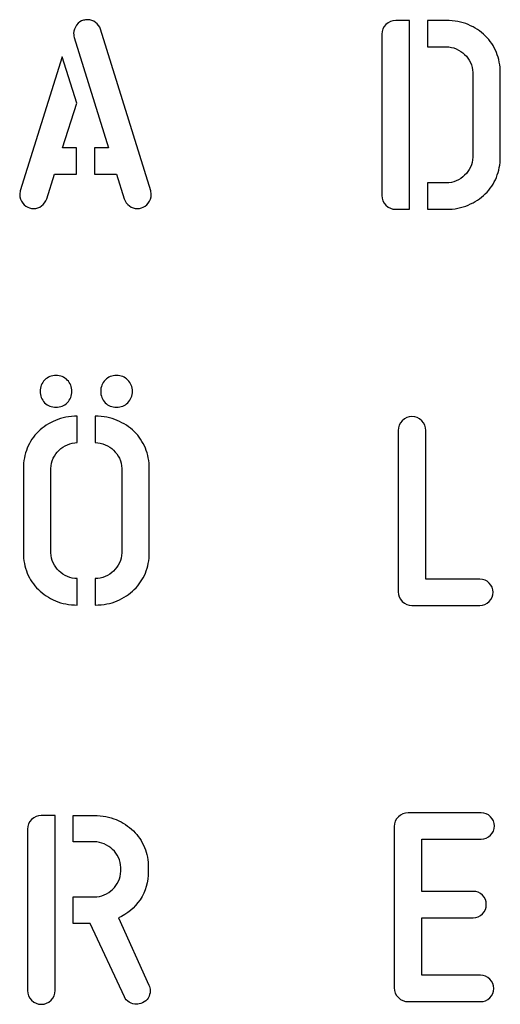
# Model space of a CAD drawing. Header units: millimetres. Extents: x -145 to 145, y -187 to 145.
# Tile 10 of 31: x 6 to 28, y -108 to -61. Entities that reach past the tile are written whole.
import ezdxf

# ---------------------------------------------------------------- set-up
doc = ezdxf.new("R2010")
doc.units = ezdxf.units.MM
doc.header["$MEASUREMENT"] = 0
doc.layers.add('Ebene 1', color=7, linetype='Continuous')

msp = doc.modelspace()

# ---------------------------------------------------------------- linework, layer by layer
at = {"layer": 'Ebene 1', "color": 1}
for points, knots in [([(11.9446, -69.2861), (11.9634, -69.3614), (11.9728, -69.4226), (11.9728, -69.4696), (11.9728, -69.4696), (11.9728, -69.6107), (11.9258, -69.7424), (11.8317, -69.8647), (11.8317, -69.8647), (11.7376, -69.987), (11.6294, -70.0623), (11.5071, -70.0905), (11.5071, -70.0905), (11.4507, -70.1093), (11.3848, -70.1187), (11.3096, -70.1187), (11.3096, -70.1187), (11.1779, -70.1187), (11.0556, -70.0764), (10.9427, -69.9917), (10.9427, -69.9917), (10.8298, -69.907), (10.7498, -69.7988), (10.7028, -69.6671), (10.7028, -69.6671), (10.7028, -69.6671), (10.3359, -68.4959), (10.3359, -68.4959), (10.3359, -68.4959), (10.3359, -68.4959), (9.3058, -68.4959), (9.3058, -68.4959), (9.3058, -68.4959), (9.3058, -68.4959), (9.3058, -67.2541), (9.3058, -67.2541), (9.3058, -67.2541), (9.3058, -67.2541), (9.9549, -67.2541), (9.9549, -67.2541), (9.9549, -67.2541), (9.9549, -67.2541), (8.3463, -62.0613), (8.3463, -62.0613), (8.3463, -62.0613), (8.3274, -61.986), (8.318, -61.9249), (8.318, -61.8778), (8.318, -61.8778), (8.318, -61.7367), (8.3651, -61.605), (8.4591, -61.4827), (8.4591, -61.4827), (8.5532, -61.3604), (8.6614, -61.2852), (8.7837, -61.2569), (8.7837, -61.2569), (8.8401, -61.2381), (8.906, -61.2287), (8.9813, -61.2287), (8.9813, -61.2287), (9.113, -61.2287), (9.2353, -61.271), (9.3481, -61.3557), (9.3481, -61.3557), (9.461, -61.4404), (9.541, -61.5486), (9.588, -61.6803), (9.588, -61.6803), (9.588, -61.6803), (11.9446, -69.2861), (11.9446, -69.2861)], [0, 0, 0, 0, 0.0555556, 0.0555556, 0.0555556, 0.0555556, 0.1111111, 0.1111111, 0.1111111, 0.1111111, 0.1666667, 0.1666667, 0.1666667, 0.1666667, 0.2222222, 0.2222222, 0.2222222, 0.2222222, 0.2777778, 0.2777778, 0.2777778, 0.2777778, 0.3333333, 0.3333333, 0.3333333, 0.3333333, 0.3888889, 0.3888889, 0.3888889, 0.3888889, 0.4444444, 0.4444444, 0.4444444, 0.4444444, 0.5, 0.5, 0.5, 0.5, 0.5555556, 0.5555556, 0.5555556, 0.5555556, 0.6111111, 0.6111111, 0.6111111, 0.6111111, 0.6666667, 0.6666667, 0.6666667, 0.6666667, 0.7222222, 0.7222222, 0.7222222, 0.7222222, 0.7777778, 0.7777778, 0.7777778, 0.7777778, 0.8333333, 0.8333333, 0.8333333, 0.8333333, 0.8888889, 0.8888889, 0.8888889, 0.8888889, 0.9444444, 0.9444444, 0.9444444, 0.9444444, 1, 1, 1, 1]), ([(24.1273, -70.1537), (24.1273, -70.1537), (23.4782, -70.1537), (23.4782, -70.1537), (23.4782, -70.1537), (23.2994, -70.1537), (23.1466, -70.0902), (23.0196, -69.9632), (23.0196, -69.9632), (22.8926, -69.8362), (22.8291, -69.6833), (22.8291, -69.5046), (22.8291, -69.5046), (22.8291, -69.5046), (22.8291, -61.9128), (22.8291, -61.9128), (22.8291, -61.9128), (22.8291, -61.7341), (22.8926, -61.5812), (23.0196, -61.4542), (23.0196, -61.4542), (23.1466, -61.3272), (23.2994, -61.2637), (23.4782, -61.2637), (23.4782, -61.2637), (23.4782, -61.2637), (24.1273, -61.2637), (24.1273, -61.2637), (24.1273, -61.2637), (24.1273, -61.2637), (24.1273, -70.1537), (24.1273, -70.1537)], [0, 0, 0, 0, 0.125, 0.125, 0.125, 0.125, 0.25, 0.25, 0.25, 0.25, 0.375, 0.375, 0.375, 0.375, 0.5, 0.5, 0.5, 0.5, 0.625, 0.625, 0.625, 0.625, 0.75, 0.75, 0.75, 0.75, 0.875, 0.875, 0.875, 0.875, 1, 1, 1, 1]), ([(24.974, -70.1537), (24.974, -70.1537), (24.974, -68.9119), (24.974, -68.9119), (24.974, -68.9119), (24.974, -68.9119), (25.863, -68.9119), (25.863, -68.9119), (25.863, -68.9119), (26.0229, -68.9119), (26.1781, -68.879), (26.3286, -68.8131), (26.3286, -68.8131), (26.4791, -68.7473), (26.6108, -68.6603), (26.7237, -68.5521), (26.7237, -68.5521), (26.8366, -68.4439), (26.9283, -68.3169), (26.9989, -68.1711), (26.9989, -68.1711), (27.0695, -68.0253), (27.1047, -67.8677), (27.1047, -67.6984), (27.1047, -67.6984), (27.1047, -67.6984), (27.1047, -63.719), (27.1047, -63.719), (27.1047, -63.719), (27.1047, -63.5497), (27.0695, -63.3921), (26.9989, -63.2463), (26.9989, -63.2463), (26.9283, -63.1005), (26.8366, -62.9735), (26.7237, -62.8653), (26.7237, -62.8653), (26.6108, -62.7571), (26.4791, -62.6701), (26.3286, -62.6043), (26.3286, -62.6043), (26.1781, -62.5384), (26.0229, -62.5055), (25.863, -62.5055), (25.863, -62.5055), (25.863, -62.5055), (24.974, -62.5055), (24.974, -62.5055), (24.974, -62.5055), (24.974, -62.5055), (24.974, -61.2637), (24.974, -61.2637), (24.974, -61.2637), (24.974, -61.2637), (25.863, -61.2637), (25.863, -61.2637), (25.863, -61.2637), (26.2392, -61.2637), (26.5826, -61.3296), (26.8931, -61.4613), (26.8931, -61.4613), (27.2035, -61.593), (27.4716, -61.7694), (27.6974, -61.9904), (27.6974, -61.9904), (27.9232, -62.2115), (28.0972, -62.4702), (28.2195, -62.7665), (28.2195, -62.7665), (28.3418, -63.0629), (28.403, -63.3804), (28.403, -63.719), (28.403, -63.719), (28.403, -63.719), (28.403, -67.6984), (28.403, -67.6984), (28.403, -67.6984), (28.403, -68.037), (28.3418, -68.3545), (28.2195, -68.6509), (28.2195, -68.6509), (28.0972, -68.9472), (27.9232, -69.2059), (27.6974, -69.427), (27.6974, -69.427), (27.4716, -69.6481), (27.2035, -69.8244), (26.8931, -69.9561), (26.8931, -69.9561), (26.5826, -70.0878), (26.2392, -70.1537), (25.863, -70.1537), (25.863, -70.1537), (25.863, -70.1537), (24.974, -70.1537), (24.974, -70.1537)], [0, 0, 0, 0, 0.0416667, 0.0416667, 0.0416667, 0.0416667, 0.0833333, 0.0833333, 0.0833333, 0.0833333, 0.125, 0.125, 0.125, 0.125, 0.1666667, 0.1666667, 0.1666667, 0.1666667, 0.2083333, 0.2083333, 0.2083333, 0.2083333, 0.25, 0.25, 0.25, 0.25, 0.2916667, 0.2916667, 0.2916667, 0.2916667, 0.3333333, 0.3333333, 0.3333333, 0.3333333, 0.375, 0.375, 0.375, 0.375, 0.4166667, 0.4166667, 0.4166667, 0.4166667, 0.4583333, 0.4583333, 0.4583333, 0.4583333, 0.5, 0.5, 0.5, 0.5, 0.5416667, 0.5416667, 0.5416667, 0.5416667, 0.5833333, 0.5833333, 0.5833333, 0.5833333, 0.625, 0.625, 0.625, 0.625, 0.6666667, 0.6666667, 0.6666667, 0.6666667, 0.7083333, 0.7083333, 0.7083333, 0.7083333, 0.75, 0.75, 0.75, 0.75, 0.7916667, 0.7916667, 0.7916667, 0.7916667, 0.8333333, 0.8333333, 0.8333333, 0.8333333, 0.875, 0.875, 0.875, 0.875, 0.9166667, 0.9166667, 0.9166667, 0.9166667, 0.9583333, 0.9583333, 0.9583333, 0.9583333, 1, 1, 1, 1]), ([(8.4733, -65.1516), (8.4733, -65.1516), (7.7959, -67.2541), (7.7959, -67.2541), (7.7959, -67.2541), (7.7959, -67.2541), (8.4591, -67.2541), (8.4591, -67.2541), (8.4591, -67.2541), (8.4591, -67.2541), (8.4591, -68.4959), (8.4591, -68.4959), (8.4591, -68.4959), (8.4591, -68.4959), (7.4149, -68.4959), (7.4149, -68.4959), (7.4149, -68.4959), (7.4149, -68.4959), (7.048, -69.6671), (7.048, -69.6671), (7.048, -69.6671), (7.001, -69.7988), (6.921, -69.907), (6.8081, -69.9917), (6.8081, -69.9917), (6.6953, -70.0764), (6.573, -70.1187), (6.4413, -70.1187), (6.4413, -70.1187), (6.366, -70.1187), (6.3001, -70.1093), (6.2437, -70.0905), (6.2437, -70.0905), (6.1214, -70.0623), (6.0132, -69.987), (5.9191, -69.8647), (5.9191, -69.8647), (5.8251, -69.7424), (5.778, -69.6107), (5.778, -69.4696), (5.778, -69.4696), (5.778, -69.4226), (5.7874, -69.3614), (5.8063, -69.2861), (5.8063, -69.2861), (5.8063, -69.2861), (7.7818, -62.9785), (7.7818, -62.9785), (7.7818, -62.9785), (7.7818, -62.9785), (8.4733, -65.1516), (8.4733, -65.1516)], [0, 0, 0, 0, 0.0769231, 0.0769231, 0.0769231, 0.0769231, 0.1538462, 0.1538462, 0.1538462, 0.1538462, 0.2307692, 0.2307692, 0.2307692, 0.2307692, 0.3076923, 0.3076923, 0.3076923, 0.3076923, 0.3846154, 0.3846154, 0.3846154, 0.3846154, 0.4615385, 0.4615385, 0.4615385, 0.4615385, 0.5384615, 0.5384615, 0.5384615, 0.5384615, 0.6153846, 0.6153846, 0.6153846, 0.6153846, 0.6923077, 0.6923077, 0.6923077, 0.6923077, 0.7692308, 0.7692308, 0.7692308, 0.7692308, 0.8461538, 0.8461538, 0.8461538, 0.8461538, 0.9230769, 0.9230769, 0.9230769, 0.9230769, 1, 1, 1, 1]), ([(6.7413, -78.7225), (6.7413, -78.5155), (6.8118, -78.3391), (6.9529, -78.1933), (6.9529, -78.1933), (7.0941, -78.0475), (7.2728, -77.9746), (7.4892, -77.9746), (7.4892, -77.9746), (7.6961, -77.9746), (7.8725, -78.0475), (8.0183, -78.1933), (8.0183, -78.1933), (8.1641, -78.3391), (8.2371, -78.5155), (8.2371, -78.7225), (8.2371, -78.7225), (8.2371, -78.9389), (8.1641, -79.1176), (8.0183, -79.2587), (8.0183, -79.2587), (7.8725, -79.3998), (7.6961, -79.4704), (7.4892, -79.4704), (7.4892, -79.4704), (7.2728, -79.4704), (7.0941, -79.3998), (6.9529, -79.2587), (6.9529, -79.2587), (6.8118, -79.1176), (6.7413, -78.9389), (6.7413, -78.7225)], [0, 0, 0, 0, 0.125, 0.125, 0.125, 0.125, 0.25, 0.25, 0.25, 0.25, 0.375, 0.375, 0.375, 0.375, 0.5, 0.5, 0.5, 0.5, 0.625, 0.625, 0.625, 0.625, 0.75, 0.75, 0.75, 0.75, 0.875, 0.875, 0.875, 0.875, 1, 1, 1, 1]), ([(9.5917, -78.7225), (9.5917, -78.5155), (9.6623, -78.3391), (9.8034, -78.1933), (9.8034, -78.1933), (9.9445, -78.0475), (10.1232, -77.9746), (10.3396, -77.9746), (10.3396, -77.9746), (10.5466, -77.9746), (10.723, -78.0475), (10.8688, -78.1933), (10.8688, -78.1933), (11.0146, -78.3391), (11.0875, -78.5155), (11.0875, -78.7225), (11.0875, -78.7225), (11.0875, -78.9389), (11.0146, -79.1176), (10.8688, -79.2587), (10.8688, -79.2587), (10.723, -79.3998), (10.5466, -79.4704), (10.3396, -79.4704), (10.3396, -79.4704), (10.1232, -79.4704), (9.9445, -79.3998), (9.8034, -79.2587), (9.8034, -79.2587), (9.6623, -79.1176), (9.5917, -78.9389), (9.5917, -78.7225)], [0, 0, 0, 0, 0.125, 0.125, 0.125, 0.125, 0.25, 0.25, 0.25, 0.25, 0.375, 0.375, 0.375, 0.375, 0.5, 0.5, 0.5, 0.5, 0.625, 0.625, 0.625, 0.625, 0.75, 0.75, 0.75, 0.75, 0.875, 0.875, 0.875, 0.875, 1, 1, 1, 1]), ([(8.4911, -88.7837), (8.1148, -88.7837), (7.7714, -88.7178), (7.4609, -88.5861), (7.4609, -88.5861), (7.1505, -88.4544), (6.8824, -88.2781), (6.6566, -88.057), (6.6566, -88.057), (6.4308, -87.8359), (6.2568, -87.5772), (6.1345, -87.2809), (6.1345, -87.2809), (6.0122, -86.9845), (5.9511, -86.667), (5.9511, -86.3284), (5.9511, -86.3284), (5.9511, -86.3284), (5.9511, -82.349), (5.9511, -82.349), (5.9511, -82.349), (5.9511, -82.0104), (6.0122, -81.6929), (6.1345, -81.3965), (6.1345, -81.3965), (6.2568, -81.1002), (6.4308, -80.8415), (6.6566, -80.6204), (6.6566, -80.6204), (6.8824, -80.3994), (7.1505, -80.223), (7.4609, -80.0913), (7.4609, -80.0913), (7.7714, -79.9596), (8.1148, -79.8937), (8.4911, -79.8937), (8.4911, -79.8937), (8.4911, -79.8937), (8.4911, -81.1355), (8.4911, -81.1355), (8.4911, -81.1355), (8.3311, -81.1355), (8.1759, -81.1684), (8.0254, -81.2343), (8.0254, -81.2343), (7.8749, -81.3001), (7.7432, -81.3871), (7.6303, -81.4953), (7.6303, -81.4953), (7.5174, -81.6035), (7.4257, -81.7305), (7.3551, -81.8763), (7.3551, -81.8763), (7.2846, -82.0221), (7.2493, -82.1797), (7.2493, -82.349), (7.2493, -82.349), (7.2493, -82.349), (7.2493, -86.3284), (7.2493, -86.3284), (7.2493, -86.3284), (7.2493, -86.4977), (7.2846, -86.6553), (7.3551, -86.8011), (7.3551, -86.8011), (7.4257, -86.9469), (7.5174, -87.0739), (7.6303, -87.1821), (7.6303, -87.1821), (7.7432, -87.2903), (7.8749, -87.3773), (8.0254, -87.4431), (8.0254, -87.4431), (8.1759, -87.509), (8.3311, -87.5419), (8.4911, -87.5419), (8.4911, -87.5419), (8.4911, -87.5419), (8.4911, -88.7837), (8.4911, -88.7837)], [0, 0, 0, 0, 0.05, 0.05, 0.05, 0.05, 0.1, 0.1, 0.1, 0.1, 0.15, 0.15, 0.15, 0.15, 0.2, 0.2, 0.2, 0.2, 0.25, 0.25, 0.25, 0.25, 0.3, 0.3, 0.3, 0.3, 0.35, 0.35, 0.35, 0.35, 0.4, 0.4, 0.4, 0.4, 0.45, 0.45, 0.45, 0.45, 0.5, 0.5, 0.5, 0.5, 0.55, 0.55, 0.55, 0.55, 0.6, 0.6, 0.6, 0.6, 0.65, 0.65, 0.65, 0.65, 0.7, 0.7, 0.7, 0.7, 0.75, 0.75, 0.75, 0.75, 0.8, 0.8, 0.8, 0.8, 0.85, 0.85, 0.85, 0.85, 0.9, 0.9, 0.9, 0.9, 0.95, 0.95, 0.95, 0.95, 1, 1, 1, 1]), ([(9.3377, -87.5419), (9.4976, -87.5419), (9.6529, -87.509), (9.8034, -87.4431), (9.8034, -87.4431), (9.9539, -87.3773), (10.0856, -87.2903), (10.1985, -87.1821), (10.1985, -87.1821), (10.3114, -87.0739), (10.4031, -86.9469), (10.4737, -86.8011), (10.4737, -86.8011), (10.5442, -86.6553), (10.5795, -86.4977), (10.5795, -86.3284), (10.5795, -86.3284), (10.5795, -86.3284), (10.5795, -82.349), (10.5795, -82.349), (10.5795, -82.349), (10.5795, -82.1797), (10.5442, -82.0221), (10.4737, -81.8763), (10.4737, -81.8763), (10.4031, -81.7305), (10.3114, -81.6035), (10.1985, -81.4953), (10.1985, -81.4953), (10.0856, -81.3871), (9.9539, -81.3001), (9.8034, -81.2343), (9.8034, -81.2343), (9.6529, -81.1684), (9.4976, -81.1355), (9.3377, -81.1355), (9.3377, -81.1355), (9.3377, -81.1355), (9.3377, -79.8937), (9.3377, -79.8937), (9.3377, -79.8937), (9.714, -79.8937), (10.0574, -79.9596), (10.3678, -80.0913), (10.3678, -80.0913), (10.6783, -80.223), (10.9464, -80.3994), (11.1722, -80.6204), (11.1722, -80.6204), (11.3979, -80.8415), (11.572, -81.1002), (11.6943, -81.3965), (11.6943, -81.3965), (11.8166, -81.6929), (11.8777, -82.0104), (11.8777, -82.349), (11.8777, -82.349), (11.8777, -82.349), (11.8777, -86.3284), (11.8777, -86.3284), (11.8777, -86.3284), (11.8777, -86.667), (11.8166, -86.9845), (11.6943, -87.2809), (11.6943, -87.2809), (11.572, -87.5772), (11.3979, -87.8359), (11.1722, -88.057), (11.1722, -88.057), (10.9464, -88.2781), (10.6783, -88.4544), (10.3678, -88.5861), (10.3678, -88.5861), (10.0574, -88.7178), (9.714, -88.7837), (9.3377, -88.7837), (9.3377, -88.7837), (9.3377, -88.7837), (9.3377, -87.5419), (9.3377, -87.5419)], [0, 0, 0, 0, 0.05, 0.05, 0.05, 0.05, 0.1, 0.1, 0.1, 0.1, 0.15, 0.15, 0.15, 0.15, 0.2, 0.2, 0.2, 0.2, 0.25, 0.25, 0.25, 0.25, 0.3, 0.3, 0.3, 0.3, 0.35, 0.35, 0.35, 0.35, 0.4, 0.4, 0.4, 0.4, 0.45, 0.45, 0.45, 0.45, 0.5, 0.5, 0.5, 0.5, 0.55, 0.55, 0.55, 0.55, 0.6, 0.6, 0.6, 0.6, 0.65, 0.65, 0.65, 0.65, 0.7, 0.7, 0.7, 0.7, 0.75, 0.75, 0.75, 0.75, 0.8, 0.8, 0.8, 0.8, 0.85, 0.85, 0.85, 0.85, 0.9, 0.9, 0.9, 0.9, 0.95, 0.95, 0.95, 0.95, 1, 1, 1, 1]), ([(27.4468, -87.5627), (27.6161, -87.5627), (27.7619, -87.6239), (27.8842, -87.7462), (27.8842, -87.7462), (28.0065, -87.8685), (28.0677, -88.0143), (28.0677, -88.1836), (28.0677, -88.1836), (28.0677, -88.3529), (28.0065, -88.4988), (27.8842, -88.6211), (27.8842, -88.6211), (27.7619, -88.7434), (27.6114, -88.8045), (27.4327, -88.8045), (27.4327, -88.8045), (27.4327, -88.8045), (24.2436, -88.8045), (24.2436, -88.8045), (24.2436, -88.8045), (24.0648, -88.8045), (23.912, -88.741), (23.785, -88.614), (23.785, -88.614), (23.658, -88.487), (23.5945, -88.3341), (23.5945, -88.1554), (23.5945, -88.1554), (23.5945, -88.1554), (23.5945, -80.5636), (23.5945, -80.5636), (23.5945, -80.5636), (23.5945, -80.3849), (23.658, -80.232), (23.785, -80.105), (23.785, -80.105), (23.912, -79.978), (24.0648, -79.9145), (24.2436, -79.9145), (24.2436, -79.9145), (24.4223, -79.9145), (24.5752, -79.978), (24.7022, -80.105), (24.7022, -80.105), (24.8292, -80.232), (24.8927, -80.3849), (24.8927, -80.5636), (24.8927, -80.5636), (24.8927, -80.5636), (24.8927, -87.5627), (24.8927, -87.5627), (24.8927, -87.5627), (24.8927, -87.5627), (27.4468, -87.5627), (27.4468, -87.5627)], [0, 0, 0, 0, 0.0714286, 0.0714286, 0.0714286, 0.0714286, 0.1428571, 0.1428571, 0.1428571, 0.1428571, 0.2142857, 0.2142857, 0.2142857, 0.2142857, 0.2857143, 0.2857143, 0.2857143, 0.2857143, 0.3571429, 0.3571429, 0.3571429, 0.3571429, 0.4285714, 0.4285714, 0.4285714, 0.4285714, 0.5, 0.5, 0.5, 0.5, 0.5714286, 0.5714286, 0.5714286, 0.5714286, 0.6428571, 0.6428571, 0.6428571, 0.6428571, 0.7142857, 0.7142857, 0.7142857, 0.7142857, 0.7857143, 0.7857143, 0.7857143, 0.7857143, 0.8571429, 0.8571429, 0.8571429, 0.8571429, 0.9285714, 0.9285714, 0.9285714, 0.9285714, 1, 1, 1, 1]), ([(6.1466, -99.3379), (6.1466, -99.1592), (6.2101, -99.0063), (6.3371, -98.8793), (6.3371, -98.8793), (6.4641, -98.7523), (6.6169, -98.6888), (6.7957, -98.6888), (6.7957, -98.6888), (6.7957, -98.6888), (7.4448, -98.6888), (7.4448, -98.6888), (7.4448, -98.6888), (7.4448, -98.6888), (7.4448, -106.9297), (7.4448, -106.9297), (7.4448, -106.9297), (7.4448, -107.1084), (7.3813, -107.2613), (7.2543, -107.3883), (7.2543, -107.3883), (7.1273, -107.5153), (6.9744, -107.5788), (6.7957, -107.5788), (6.7957, -107.5788), (6.6169, -107.5788), (6.4641, -107.5153), (6.3371, -107.3883), (6.3371, -107.3883), (6.2101, -107.2613), (6.1466, -107.1084), (6.1466, -106.9297), (6.1466, -106.9297), (6.1466, -106.9297), (6.1466, -99.3379), (6.1466, -99.3379)], [0, 0, 0, 0, 0.1111111, 0.1111111, 0.1111111, 0.1111111, 0.2222222, 0.2222222, 0.2222222, 0.2222222, 0.3333333, 0.3333333, 0.3333333, 0.3333333, 0.4444444, 0.4444444, 0.4444444, 0.4444444, 0.5555556, 0.5555556, 0.5555556, 0.5555556, 0.6666667, 0.6666667, 0.6666667, 0.6666667, 0.7777778, 0.7777778, 0.7777778, 0.7777778, 0.8888889, 0.8888889, 0.8888889, 0.8888889, 1, 1, 1, 1]), ([(10.4222, -103.5148), (10.8456, -103.3267), (11.1866, -103.0397), (11.4453, -102.654), (11.4453, -102.654), (11.704, -102.2683), (11.8333, -101.8215), (11.8333, -101.3135), (11.8333, -101.3135), (11.8333, -101.3135), (11.8333, -101.1441), (11.8333, -101.1441), (11.8333, -101.1441), (11.8333, -100.8055), (11.7722, -100.488), (11.6499, -100.1916), (11.6499, -100.1916), (11.5276, -99.8953), (11.3536, -99.6366), (11.1278, -99.4155), (11.1278, -99.4155), (10.902, -99.1945), (10.6339, -99.0181), (10.3235, -98.8864), (10.3235, -98.8864), (10.013, -98.7547), (9.6696, -98.6888), (9.2933, -98.6888), (9.2933, -98.6888), (9.2933, -98.6888), (8.2915, -98.6888), (8.2915, -98.6888), (8.2915, -98.6888), (8.2915, -98.6888), (8.2915, -99.9306), (8.2915, -99.9306), (8.2915, -99.9306), (8.2915, -99.9306), (9.2933, -99.9306), (9.2933, -99.9306), (9.2933, -99.9306), (9.4533, -99.9306), (9.6085, -99.9635), (9.759, -100.0294), (9.759, -100.0294), (9.9095, -100.0952), (10.0412, -100.1822), (10.1541, -100.2904), (10.1541, -100.2904), (10.267, -100.3986), (10.3587, -100.5256), (10.4293, -100.6714), (10.4293, -100.6714), (10.4998, -100.8172), (10.5351, -100.9748), (10.5351, -101.1441), (10.5351, -101.1441), (10.5351, -101.1441), (10.5351, -101.3135), (10.5351, -101.3135), (10.5351, -101.3135), (10.5351, -101.4828), (10.4998, -101.6404), (10.4293, -101.7862), (10.4293, -101.7862), (10.3587, -101.932), (10.267, -102.059), (10.1541, -102.1672), (10.1541, -102.1672), (10.0412, -102.2754), (9.9095, -102.3624), (9.759, -102.4282), (9.759, -102.4282), (9.6085, -102.4941), (9.4533, -102.527), (9.2933, -102.527), (9.2933, -102.527), (9.2933, -102.527), (8.2915, -102.527), (8.2915, -102.527), (8.2915, -102.527), (8.2915, -102.527), (8.2915, -103.7688), (8.2915, -103.7688), (8.2915, -103.7688), (8.2915, -103.7688), (9.0958, -103.7688), (9.0958, -103.7688), (9.0958, -103.7688), (9.0958, -103.7688), (10.7045, -107.226), (10.7045, -107.226), (10.7045, -107.226), (10.7515, -107.3295), (10.8291, -107.4142), (10.9373, -107.48), (10.9373, -107.48), (11.0455, -107.5459), (11.1607, -107.5788), (11.283, -107.5788), (11.283, -107.5788), (11.3583, -107.5788), (11.4523, -107.5553), (11.5652, -107.5082), (11.5652, -107.5082), (11.6781, -107.4612), (11.7651, -107.3859), (11.8263, -107.2825), (11.8263, -107.2825), (11.8874, -107.179), (11.918, -107.0661), (11.918, -106.9438), (11.918, -106.9438), (11.918, -106.8403), (11.8992, -106.7509), (11.8616, -106.6757), (11.8616, -106.6757), (11.8616, -106.6757), (10.4222, -103.5148), (10.4222, -103.5148)], [0, 0, 0, 0, 0.0333333, 0.0333333, 0.0333333, 0.0333333, 0.0666667, 0.0666667, 0.0666667, 0.0666667, 0.1, 0.1, 0.1, 0.1, 0.1333333, 0.1333333, 0.1333333, 0.1333333, 0.1666667, 0.1666667, 0.1666667, 0.1666667, 0.2, 0.2, 0.2, 0.2, 0.2333333, 0.2333333, 0.2333333, 0.2333333, 0.2666667, 0.2666667, 0.2666667, 0.2666667, 0.3, 0.3, 0.3, 0.3, 0.3333333, 0.3333333, 0.3333333, 0.3333333, 0.3666667, 0.3666667, 0.3666667, 0.3666667, 0.4, 0.4, 0.4, 0.4, 0.4333333, 0.4333333, 0.4333333, 0.4333333, 0.4666667, 0.4666667, 0.4666667, 0.4666667, 0.5, 0.5, 0.5, 0.5, 0.5333333, 0.5333333, 0.5333333, 0.5333333, 0.5666667, 0.5666667, 0.5666667, 0.5666667, 0.6, 0.6, 0.6, 0.6, 0.6333333, 0.6333333, 0.6333333, 0.6333333, 0.6666667, 0.6666667, 0.6666667, 0.6666667, 0.7, 0.7, 0.7, 0.7, 0.7333333, 0.7333333, 0.7333333, 0.7333333, 0.7666667, 0.7666667, 0.7666667, 0.7666667, 0.8, 0.8, 0.8, 0.8, 0.8333333, 0.8333333, 0.8333333, 0.8333333, 0.8666667, 0.8666667, 0.8666667, 0.8666667, 0.9, 0.9, 0.9, 0.9, 0.9333333, 0.9333333, 0.9333333, 0.9333333, 0.9666667, 0.9666667, 0.9666667, 0.9666667, 1, 1, 1, 1]), ([(24.0613, -107.454), (23.8825, -107.454), (23.7297, -107.3905), (23.6027, -107.2635), (23.6027, -107.2635), (23.4757, -107.1365), (23.4122, -106.9836), (23.4122, -106.8049), (23.4122, -106.8049), (23.4122, -106.8049), (23.4122, -99.2131), (23.4122, -99.2131), (23.4122, -99.2131), (23.4122, -99.0344), (23.4757, -98.8815), (23.6027, -98.7545), (23.6027, -98.7545), (23.7297, -98.6275), (23.8825, -98.564), (24.0613, -98.564), (24.0613, -98.564), (24.0613, -98.564), (27.5044, -98.564), (27.5044, -98.564), (27.5044, -98.564), (27.6737, -98.564), (27.8195, -98.6252), (27.9418, -98.7475), (27.9418, -98.7475), (28.0641, -98.8697), (28.1253, -99.0156), (28.1253, -99.1849), (28.1253, -99.1849), (28.1253, -99.3542), (28.0641, -99.5), (27.9418, -99.6223), (27.9418, -99.6223), (27.8195, -99.7446), (27.6737, -99.8058), (27.5044, -99.8058), (27.5044, -99.8058), (27.5044, -99.8058), (24.7104, -99.8058), (24.7104, -99.8058), (24.7104, -99.8058), (24.7104, -99.8058), (24.7104, -102.2611), (24.7104, -102.2611), (24.7104, -102.2611), (24.7104, -102.2611), (27.1234, -102.2611), (27.1234, -102.2611), (27.1234, -102.2611), (27.2927, -102.2611), (27.4385, -102.3223), (27.5608, -102.4446), (27.5608, -102.4446), (27.6831, -102.5669), (27.7443, -102.7127), (27.7443, -102.882), (27.7443, -102.882), (27.7443, -103.0513), (27.6831, -103.1972), (27.5608, -103.3194), (27.5608, -103.3194), (27.4385, -103.4417), (27.2927, -103.5029), (27.1234, -103.5029), (27.1234, -103.5029), (27.1234, -103.5029), (24.7104, -103.5029), (24.7104, -103.5029), (24.7104, -103.5029), (24.7104, -103.5029), (24.7104, -106.2122), (24.7104, -106.2122), (24.7104, -106.2122), (24.7104, -106.2122), (27.4762, -106.2122), (27.4762, -106.2122), (27.4762, -106.2122), (27.6455, -106.2122), (27.7913, -106.2734), (27.9136, -106.3957), (27.9136, -106.3957), (28.0359, -106.518), (28.0971, -106.6638), (28.0971, -106.8331), (28.0971, -106.8331), (28.0971, -107.0024), (28.0359, -107.1483), (27.9136, -107.2706), (27.9136, -107.2706), (27.7913, -107.3929), (27.6455, -107.454), (27.4762, -107.454), (27.4762, -107.454), (27.4762, -107.454), (24.0613, -107.454), (24.0613, -107.454)], [0, 0, 0, 0, 0.04, 0.04, 0.04, 0.04, 0.08, 0.08, 0.08, 0.08, 0.12, 0.12, 0.12, 0.12, 0.16, 0.16, 0.16, 0.16, 0.2, 0.2, 0.2, 0.2, 0.24, 0.24, 0.24, 0.24, 0.28, 0.28, 0.28, 0.28, 0.32, 0.32, 0.32, 0.32, 0.36, 0.36, 0.36, 0.36, 0.4, 0.4, 0.4, 0.4, 0.44, 0.44, 0.44, 0.44, 0.48, 0.48, 0.48, 0.48, 0.52, 0.52, 0.52, 0.52, 0.56, 0.56, 0.56, 0.56, 0.6, 0.6, 0.6, 0.6, 0.64, 0.64, 0.64, 0.64, 0.68, 0.68, 0.68, 0.68, 0.72, 0.72, 0.72, 0.72, 0.76, 0.76, 0.76, 0.76, 0.8, 0.8, 0.8, 0.8, 0.84, 0.84, 0.84, 0.84, 0.88, 0.88, 0.88, 0.88, 0.92, 0.92, 0.92, 0.92, 0.96, 0.96, 0.96, 0.96, 1, 1, 1, 1])]:
    msp.add_open_spline(points, degree=3, knots=knots, dxfattribs=at)

doc.saveas('drawing.dxf')
